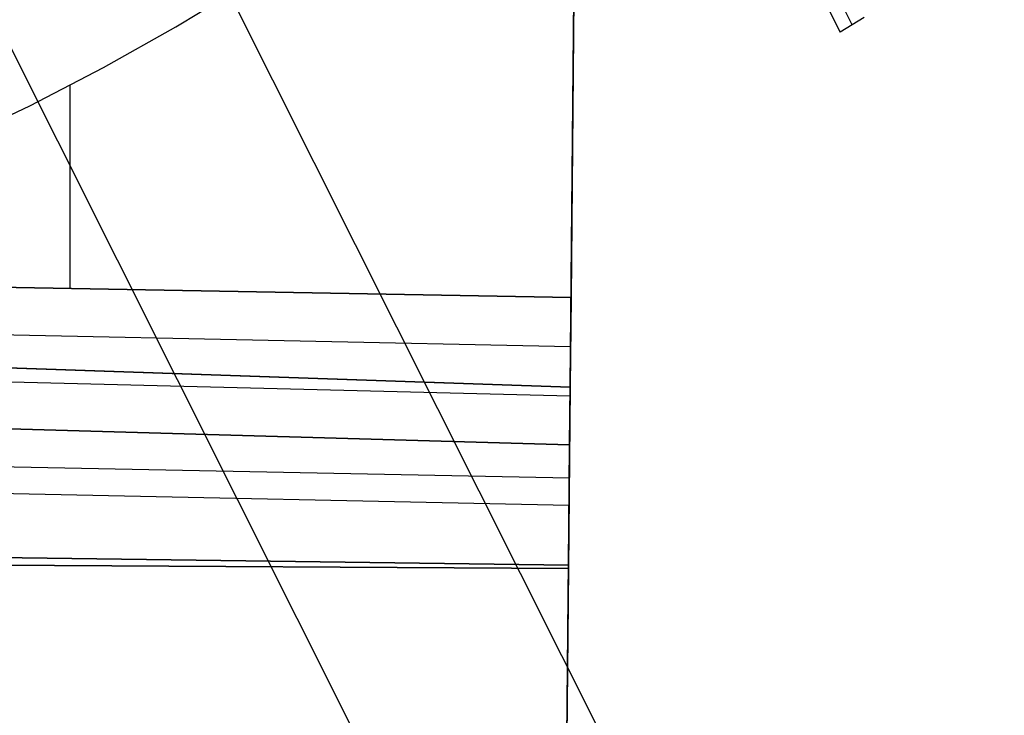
# Model space of a CAD drawing. Header units: millimetres. Extents: x 10871 to 12032, y -2698 to -1680.
# Tile 60 of 183: x 11490 to 11525, y -2147 to -2122. Entities that reach past the tile are written whole.
import ezdxf

# ---------------------------------------------------------------- set-up
doc = ezdxf.new("R2010")
doc.units = ezdxf.units.MM
for name, color, linetype in [('1', 7, 'Continuous'), ('color', 7, 'Continuous'), ('luz', 7, 'Continuous')]:
    doc.layers.add(name, color=color, linetype=linetype)

msp = doc.modelspace()

# ---------------------------------------------------------------- linework, layer by layer
at = {"layer": '1', "color": 7, "true_color": 0xffffff}
for p, q in [((11504.439, -2675.501, 62.141), (11509.785, -2111.761, 62.141)), ((11509.785, -2111.761, 65.998), (11509.561, -2135.371, 65.998)), ((11509.561, -2135.371, 65.998), (11509.785, -2111.761, 65.998)), ((11509.591, -2132.125, 59.909), (11509.785, -2111.761, 59.909)), ((11509.785, -2111.761, 59.909), (11509.591, -2132.125, 59.909)), ((11495.329, -2122.365, 59.909), (11497.885, -2120.809, 59.909)), ((11495.329, -2122.365, 59.909), (11497.885, -2120.809, 59.909)), ((11492.72, -2123.833, 59.909), (11495.329, -2122.365, 59.909)), ((11492.72, -2123.833, 59.909), (11495.329, -2122.365, 59.909)), ((11490.062, -2125.21, 59.909), (11492.72, -2123.833, 59.909)), ((11490.062, -2125.21, 59.909), (11492.72, -2123.833, 59.909)), ((11491.526, -2131.807, 59.909), (11491.526, -2124.466, 59.909)), ((11487.359, -2126.495, 59.909), (11490.062, -2125.21, 59.909)), ((11487.359, -2126.495, 59.909), (11490.062, -2125.21, 59.909)), ((11392.278, -2131.31, 65.998), (11509.561, -2135.371, 65.998)), ((11509.561, -2135.371, 65.998), (11392.278, -2131.31, 65.998)), ((11509.591, -2132.125, 59.909), (11473.268, -2131.485, 59.909)), ((11473.268, -2131.485, 59.909), (11509.591, -2132.125, 59.909)), ((11509.541, -2137.453, 59.894), (11509.591, -2132.125, 59.909)), ((11509.591, -2132.125, 59.909), (11509.541, -2137.453, 59.894)), ((11392.274, -2132.745, 59.791), (11509.558, -2135.678, 59.902)), ((11466.08, -2132.975, 59.894), (11509.575, -2133.902, 59.907)), ((11392.27, -2134.083, 59.673), (11509.541, -2137.453, 59.894)), ((11509.541, -2137.453, 59.894), (11392.27, -2134.083, 59.673)), ((11509.561, -2135.371, 65.998), (11509.499, -2141.918, 65.87)), ((11509.499, -2141.918, 65.87), (11509.561, -2135.371, 65.998)), ((11392.264, -2136.281, 65.574), (11509.53, -2138.646, 65.953)), ((11392.261, -2137.169, 59.335), (11509.52, -2139.621, 59.879)), ((11509.5, -2141.788, 59.865), (11509.541, -2137.453, 59.894)), ((11509.541, -2137.453, 59.894), (11509.5, -2141.788, 59.865)), ((11509.5, -2141.788, 59.865), (11392.253, -2140.24, 58.896)), ((11392.253, -2140.24, 58.896), (11509.5, -2141.788, 59.865)), ((11392.25, -2141.222, 64.896), (11509.499, -2141.918, 65.87)), ((11509.499, -2141.918, 65.87), (11392.25, -2141.222, 64.896)), ((11509.381, -2154.295, 59.362), (11509.5, -2141.788, 59.865)), ((11509.5, -2141.788, 59.865), (11509.381, -2154.295, 59.362)), ((11509.499, -2141.918, 65.87), (11509.378, -2154.623, 65.367)), ((11509.378, -2154.623, 65.367), (11509.499, -2141.918, 65.87))]:
    msp.add_line(p, q, dxfattribs=at)
at = {"layer": 'color', "color": 254, "true_color": 0xcad1ee}
for p, q in [((11478.755, -2101.921, 17.504), (11517.695, -2179.618, -19.539)), ((11484.987, -2114.356, 13.749), (11519.662, -2183.545, -19.237)), ((11519.733, -2122.287, 0.298), (11517.361, -2117.554, -4.996)), ((11519.304, -2122.548, 0.338), (11516.895, -2117.741, 2.543)), ((11516.895, -2117.741, -5.038), (11519.304, -2122.548, 0.338)), ((11520.161, -2122.026, 0.256), (11519.304, -2122.548, 0.338))]:
    msp.add_line(p, q, dxfattribs=at)
at = {"layer": 'luz', "color": 254, "true_color": 0xcad1ee}
for p, q in [((11390.697, -1908.763, -39.746), (11526.17, -2178.772, -39.746)), ((11390.697, -1908.763, -41.246), (11526.17, -2178.772, -41.246))]:
    msp.add_line(p, q, dxfattribs=at)

doc.saveas('drawing.dxf')
